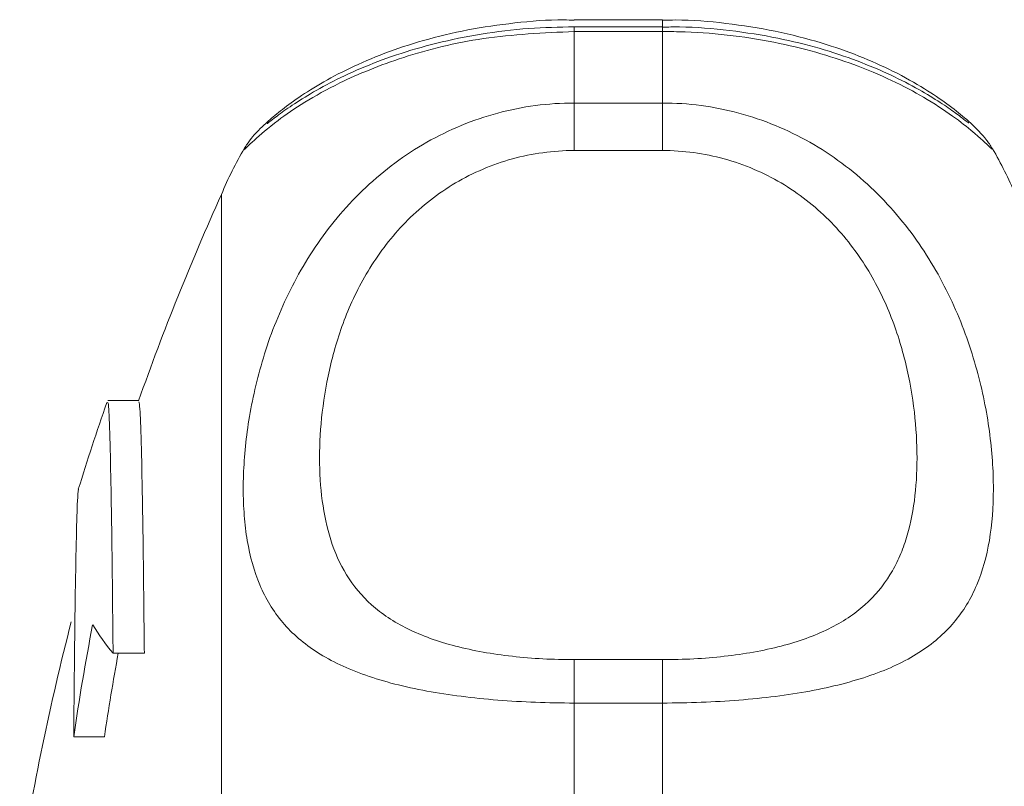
# Model space of a CAD drawing. Header units: millimetres. Extents: x 130 to 821, y 51 to 865.
# Tile 4 of 22: x 132 to 165, y 146 to 172. Entities that reach past the tile are written whole.
import ezdxf

# ---------------------------------------------------------------- set-up
doc = ezdxf.new("R2010")
doc.units = ezdxf.units.MM

msp = doc.modelspace()

# ---------------------------------------------------------------- linework, layer by layer
at = {"color": 7, "linetype": 'Continuous', "lineweight": 15}
for p, q in [((153.714, 172.164), (150.714, 172.164)), ((153.714, 171.931), (150.714, 171.931)), ((150.714, 171.767), (150.714, 169.335)), ((153.714, 171.767), (150.714, 171.767)), ((153.714, 169.335), (153.714, 171.767)), ((150.714, 169.335), (150.714, 167.719)), ((150.714, 169.335), (153.714, 169.335)), ((153.714, 169.335), (153.714, 167.719)), ((139.509, 167.786), (139.514, 167.793)), ((153.714, 167.719), (150.714, 167.719)), ((138.714, 92.227), (138.714, 166.227)), ((135.905, 159.221), (134.845, 159.221)), ((135.029, 150.623), (136.092, 150.623)), ((150.714, 150.405), (150.714, 148.929)), ((150.714, 150.405), (153.714, 150.405)), ((153.714, 150.405), (153.714, 148.929)), ((133.08, 149.585), (133.089, 149.585)), ((150.714, 148.929), (150.714, 143.159)), ((153.714, 148.929), (150.714, 148.929)), ((153.714, 143.159), (153.714, 148.929)), ((133.69, 147.777), (134.736, 147.777))]:
    msp.add_line(p, q, dxfattribs=at)
at = {"color": 8, "linetype": 'Continuous', "lineweight": 15}
for p, q in [((153.714, 172.164), (153.714, 171.931)), ((150.714, 171.931), (150.714, 171.767)), ((153.714, 171.931), (153.714, 171.767))]:
    msp.add_line(p, q, dxfattribs=at)
at = {"color": 7, "linetype": 'Continuous', "lineweight": 15}
for centre, radius, start, end in [((150.714, 161.227), 13, 149.6534, 157.3801), ((153.714, 161.227), 13, 22.6199, 30.2612), ((220.757, 129.227), 90, 155.72535, 160.53983), ((220.757, 129.227), 91, 160.80617, 162.75899), ((220.757, 129.227), 90, 165.54384, 171.05098), ((213.05, 136.317), 80.184, 169.01935, 171.78318), ((141.352, 155.898), 8.234, 211.5464, 219.8371), ((213.126, 136.32), 79.224, 169.59836, 171.6849)]:
    msp.add_arc(centre, radius, start, end, dxfattribs=at)
for points, knots in [([(150.715, 172.151), (150.599, 172.155), (149.92, 172.178), (148.683, 172.072), (147.066, 171.84), (145.576, 171.477), (144.224, 171.027), (143.045, 170.518), (142.033, 169.977), (141.231, 169.459), (140.605, 168.979), (140.255, 168.676), (140.002, 168.441), (139.817, 168.235), (139.64, 168.032), (139.532, 167.849), (139.503, 167.8)], [0, 0, 0, 0, 0.018036, 0.105541, 0.19239, 0.280679, 0.367212, 0.457701, 0.550777, 0.648707, 0.742202, 0.844362, 0.914205, 0.960402, 0.989403, 1, 1, 1, 1]), ([(164.939, 167.777), (164.903, 167.837), (164.83, 167.959), (164.737, 168.079), (164.662, 168.172), (164.598, 168.246), (164.414, 168.45), (164.059, 168.789), (163.442, 169.28), (162.649, 169.824), (161.643, 170.393), (160.447, 170.931), (159.108, 171.403), (157.581, 171.797), (155.9, 172.058), (154.587, 172.175), (153.864, 172.153), (153.713, 172.149)], [0, 0, 0, 0, 0.01147, 0.02365, 0.036166, 0.055859, 0.097921, 0.226007, 0.332108, 0.428438, 0.532854, 0.622119, 0.706864, 0.79889, 0.889556, 0.977021, 1, 1, 1, 1]), ([(150.714, 171.925), (150.196, 171.916), (149.119, 171.895), (147.533, 171.695), (146.011, 171.383), (144.626, 170.976), (143.403, 170.506), (142.365, 170.011), (141.502, 169.513), (140.875, 169.093), (140.492, 168.808), (140.285, 168.643), (140.275, 168.636), (140.272, 168.633)], [0, 0, 0, 0, 0.08847, 0.183972, 0.279486, 0.375616, 0.473809, 0.574688, 0.67879, 0.788184, 0.898138, 0.963123, 1, 1, 1, 1]), ([(164.132, 168.655), (164.132, 168.655), (164.132, 168.655), (163.982, 168.77), (163.719, 168.969), (163.181, 169.349), (162.458, 169.793), (161.522, 170.281), (160.381, 170.768), (159.083, 171.201), (157.623, 171.565), (156.017, 171.815), (154.675, 171.937), (153.908, 171.919), (153.714, 171.914)], [0, 0, 0, 0, 0.026284, 0.091816, 0.194631, 0.288826, 0.387109, 0.488561, 0.586351, 0.681065, 0.772388, 0.870598, 0.967334, 1, 1, 1, 1]), ([(150.714, 148.929), (149.829, 148.929), (148.963, 148.962), (147.693, 149.063), (147.273, 149.106), (146.467, 149.208), (146.078, 149.268), (145.324, 149.407), (144.958, 149.487), (144.264, 149.665), (143.936, 149.763), (143.005, 150.088), (142.453, 150.349), (141.517, 150.946), (141.127, 151.283), (140.638, 151.861), (140.491, 152.065), (140.233, 152.491), (140.12, 152.712), (139.826, 153.407), (139.686, 153.91), (139.547, 154.728), (139.513, 155.012), (139.467, 155.602), (139.456, 155.907), (139.456, 156.84), (139.501, 157.49), (139.684, 158.841), (139.823, 159.542), (140.122, 160.626), (140.236, 160.992), (140.496, 161.718), (140.64, 162.08), (140.964, 162.8), (141.143, 163.158), (141.539, 163.867), (141.757, 164.219), (142.465, 165.243), (143.006, 165.882), (143.938, 166.758), (144.27, 167.037), (144.962, 167.549), (145.322, 167.785), (146.074, 168.212), (146.467, 168.404), (147.278, 168.738), (147.691, 168.878), (148.531, 169.104), (148.959, 169.19), (149.828, 169.306), (150.271, 169.335), (150.714, 169.335)], [0, 0, 0, 0, 0.0625, 0.0625, 0.09375, 0.09375, 0.125, 0.125, 0.15625, 0.15625, 0.1875, 0.1875, 0.25, 0.25, 0.3125, 0.3125, 0.34375, 0.34375, 0.375, 0.375, 0.4375, 0.4375, 0.46875, 0.46875, 0.5, 0.5, 0.5625, 0.5625, 0.625, 0.625, 0.65625, 0.65625, 0.6875, 0.6875, 0.71875, 0.71875, 0.75, 0.75, 0.8125, 0.8125, 0.84375, 0.84375, 0.875, 0.875, 0.90625, 0.90625, 0.9375, 0.9375, 0.96875, 0.96875, 1, 1, 1, 1]), ([(153.714, 169.335), (154.599, 169.335), (155.465, 169.219), (156.735, 168.879), (157.155, 168.737), (157.961, 168.404), (158.35, 168.214), (159.104, 167.786), (159.47, 167.547), (160.164, 167.032), (160.492, 166.757), (161.423, 165.882), (161.975, 165.227), (162.911, 163.87), (163.301, 163.162), (163.79, 162.074), (163.937, 161.707), (164.195, 160.981), (164.308, 160.621), (164.602, 159.552), (164.742, 158.853), (164.881, 157.833), (164.915, 157.499), (164.961, 156.84), (164.972, 156.518), (164.972, 155.586), (164.927, 155.005), (164.744, 153.919), (164.605, 153.414), (164.306, 152.709), (164.192, 152.484), (163.932, 152.059), (163.788, 151.857), (163.464, 151.476), (163.285, 151.295), (162.889, 150.954), (162.671, 150.792), (161.963, 150.343), (161.423, 150.088), (160.49, 149.763), (160.158, 149.663), (159.466, 149.486), (159.106, 149.407), (158.354, 149.269), (157.961, 149.208), (157.15, 149.105), (156.737, 149.063), (155.897, 148.996), (155.469, 148.971), (154.6, 148.938), (154.157, 148.929), (153.714, 148.929)], [0, 0, 0, 0, 0.0625, 0.0625, 0.09375, 0.09375, 0.125, 0.125, 0.15625, 0.15625, 0.1875, 0.1875, 0.25, 0.25, 0.3125, 0.3125, 0.34375, 0.34375, 0.375, 0.375, 0.4375, 0.4375, 0.46875, 0.46875, 0.5, 0.5, 0.5625, 0.5625, 0.625, 0.625, 0.65625, 0.65625, 0.6875, 0.6875, 0.71875, 0.71875, 0.75, 0.75, 0.8125, 0.8125, 0.84375, 0.84375, 0.875, 0.875, 0.90625, 0.90625, 0.9375, 0.9375, 0.96875, 0.96875, 1, 1, 1, 1]), ([(150.714, 167.719), (150.356, 167.719), (149.997, 167.694), (149.294, 167.598), (148.949, 167.528), (148.271, 167.341), (147.938, 167.225), (147.287, 166.948), (146.976, 166.791), (146.381, 166.439), (146.096, 166.246), (145.554, 165.824), (145.297, 165.597), (144.583, 164.887), (144.177, 164.372), (143.481, 163.28), (143.202, 162.719), (142.86, 161.874), (142.76, 161.592), (142.581, 161.026), (142.502, 160.742), (142.3, 159.903), (142.206, 159.356), (142.084, 158.291), (142.054, 157.772), (142.054, 156.764), (142.083, 156.273), (142.207, 155.343), (142.3, 154.9), (142.568, 154.061), (142.741, 153.664), (143.2, 152.917), (143.48, 152.577), (143.995, 152.117), (144.182, 151.972), (144.593, 151.698), (144.818, 151.57), (145.295, 151.334), (145.549, 151.227), (146.09, 151.031), (146.379, 150.942), (146.978, 150.787), (147.289, 150.72), (147.934, 150.604), (148.27, 150.556), (149.296, 150.442), (149.997, 150.405), (150.714, 150.405)], [0, 0, 0, 0, 0.03125, 0.03125, 0.0625, 0.0625, 0.09375, 0.09375, 0.125, 0.125, 0.15625, 0.15625, 0.1875, 0.1875, 0.25, 0.25, 0.3125, 0.3125, 0.34375, 0.34375, 0.375, 0.375, 0.4375, 0.4375, 0.5, 0.5, 0.5625, 0.5625, 0.625, 0.625, 0.6875, 0.6875, 0.75, 0.75, 0.78125, 0.78125, 0.8125, 0.8125, 0.84375, 0.84375, 0.875, 0.875, 0.90625, 0.90625, 0.9375, 0.9375, 1, 1, 1, 1]), ([(153.714, 150.405), (154.072, 150.405), (154.431, 150.414), (155.134, 150.452), (155.479, 150.48), (156.157, 150.556), (156.49, 150.604), (157.141, 150.72), (157.452, 150.787), (158.047, 150.942), (158.332, 151.029), (158.874, 151.225), (159.131, 151.334), (159.845, 151.685), (160.251, 151.955), (160.947, 152.575), (161.226, 152.916), (161.568, 153.47), (161.668, 153.661), (161.847, 154.06), (161.926, 154.267), (162.128, 154.902), (162.222, 155.345), (162.345, 156.272), (162.374, 156.756), (162.374, 157.763), (162.345, 158.289), (162.221, 159.359), (162.128, 159.904), (161.86, 161.014), (161.687, 161.578), (161.228, 162.717), (160.948, 163.276), (160.433, 164.086), (160.246, 164.351), (159.835, 164.868), (159.61, 165.12), (159.133, 165.595), (158.879, 165.82), (158.338, 166.241), (158.049, 166.438), (157.45, 166.792), (157.139, 166.949), (156.494, 167.223), (156.158, 167.341), (155.132, 167.623), (154.431, 167.719), (153.714, 167.719)], [0, 0, 0, 0, 0.03125, 0.03125, 0.0625, 0.0625, 0.09375, 0.09375, 0.125, 0.125, 0.15625, 0.15625, 0.1875, 0.1875, 0.25, 0.25, 0.3125, 0.3125, 0.34375, 0.34375, 0.375, 0.375, 0.4375, 0.4375, 0.5, 0.5, 0.5625, 0.5625, 0.625, 0.625, 0.6875, 0.6875, 0.75, 0.75, 0.78125, 0.78125, 0.8125, 0.8125, 0.84375, 0.84375, 0.875, 0.875, 0.90625, 0.90625, 0.9375, 0.9375, 1, 1, 1, 1]), ([(135.029, 150.623), (135.018, 151.731), (134.996, 153.978), (134.957, 156.481), (134.916, 158.247), (134.875, 159.187), (134.849, 159.151), (134.838, 159.136)], [0, 0, 0, 0, 0.20748, 0.420977, 0.628462, 0.841965, 1, 1, 1, 1]), ([(135.905, 159.167), (135.917, 159.131), (135.945, 159.052), (135.986, 157.911), (136.028, 155.958), (136.063, 153.489), (136.083, 151.48), (136.092, 150.623)], [0, 0, 0, 0, 0.181386, 0.401724, 0.615853, 0.836192, 1, 1, 1, 1]), ([(133.853, 156.197), (133.841, 156.108), (133.816, 155.918), (133.779, 154.698), (133.743, 152.767), (133.713, 150.419), (133.697, 148.558), (133.69, 147.777)], [0, 0, 0, 0, 0.1954, 0.413129, 0.624722, 0.842452, 1, 1, 1, 1])]:
    msp.add_open_spline(points, degree=3, knots=knots, dxfattribs=at)
at = {"color": 8, "linetype": 'Continuous', "lineweight": 15}
for points, knots in [([(150.714, 171.767), (149.667, 171.718), (147.597, 171.622), (144.837, 170.923), (142.849, 170.11), (141.494, 169.349), (140.473, 168.637), (139.765, 168.023), (139.432, 167.686), (139.491, 167.763), (139.509, 167.786)], [0, 0, 0, 0, 0.147021, 0.290572, 0.432079, 0.533147, 0.637235, 0.782196, 0.932909, 1, 1, 1, 1]), ([(164.933, 167.771), (164.935, 167.762), (164.942, 167.739), (164.492, 168.183), (163.727, 168.803), (162.559, 169.596), (160.632, 170.572), (157.735, 171.438), (155.332, 171.747), (153.971, 171.764), (153.714, 171.767)], [0, 0, 0, 0, 0.115952, 0.273342, 0.376408, 0.481912, 0.657537, 0.80806, 0.963713, 1, 1, 1, 1])]:
    msp.add_open_spline(points, degree=3, knots=knots, dxfattribs=at)

doc.saveas('drawing.dxf')
